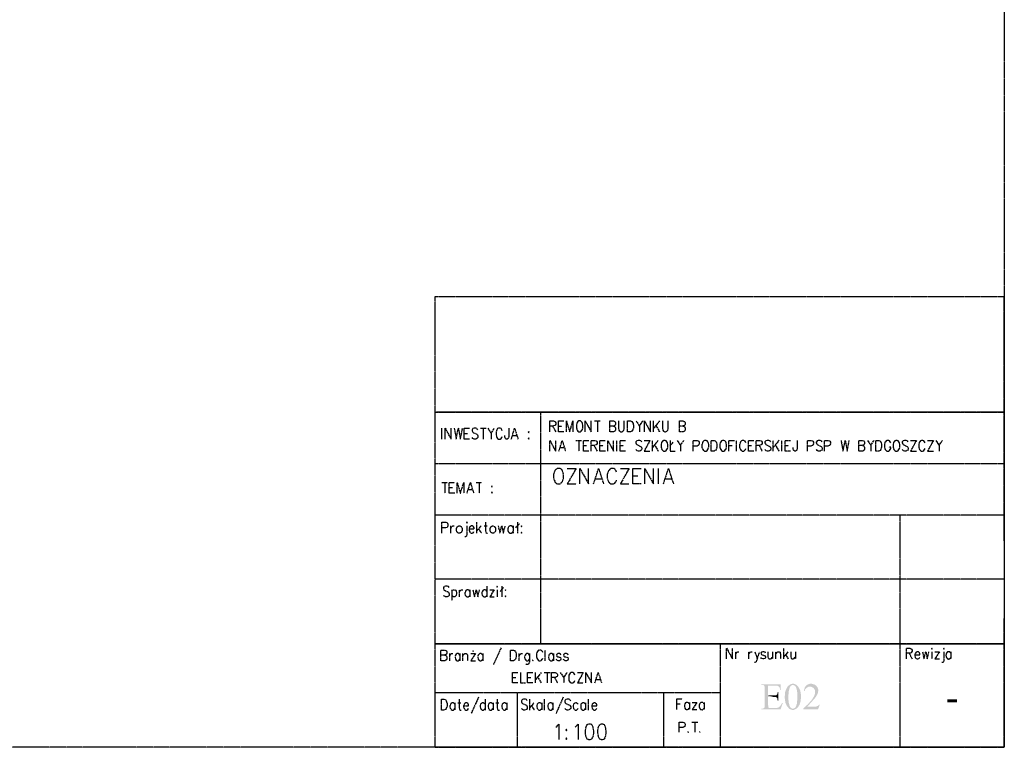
# Model space of a CAD drawing. Header units: millimetres. Extents: x -523 to 1404227, y -783705 to 1038705.
# Tile 209 of 256: x 411737 to 430887, y 224443 to 238593. Entities that reach past the tile are written whole.
import ezdxf

# ---------------------------------------------------------------- set-up
doc = ezdxf.new("R2010")
doc.units = ezdxf.units.MM
doc.linetypes.add('ACAD_ISO08W100', pattern=[36, 24, -3, 6, -3])
doc.layers.add('!!ELEKTRYKA', color=7, linetype='Continuous')

msp = doc.modelspace()

# ---------------------------------------------------------------- hatches: boundary and pattern name
at = {"layer": '!!ELEKTRYKA', "linetype": 'ACAD_ISO08W100'}
for points in [[(426535.56, 225666.14), (426159, 225666.14), (426159, 225653.44), (426175.94, 225653.44), (426179.97, 225653.44), (426196.9, 225653.44), (426209.8, 225649.21), (426429.93, 225640.74), (426442.83, 225640.74), (426459.76, 225640.74), (426472.66, 225640.74), (426480.73, 225636.51), (426489.6, 225632.28), (426497.66, 225623.81), (426510.56, 225615.35), (426514.59, 225606.88), (426518.62, 225594.18), (426523.46, 225581.48), (426527.49, 225560.31), (426540.4, 225560.31)], [(426209.27, 225649.22), (426218.13, 225640.75), (426218.13, 225640.75), (426222.16, 225632.28), (426226.19, 225619.58), (426226.19, 225602.64), (426226.19, 225581.48), (426226.19, 225263.97), (426226.19, 225259.74), (426226.19, 225242.8), (426226.19, 225225.88), (426222.16, 225217.4), (426218.13, 225208.94), (426205.24, 225200.47), (426336.62, 225204.7), (426319.69, 225208.94), (426310.83, 225208.94), (426306.8, 225208.94), (426298.74, 225221.64), (426298.74, 225225.88), (426298.74, 225238.57), (426293.9, 225259.74), (426293.9, 225420.61), (426404.33, 225420.61), (426293.9, 225450.25), (426293.9, 225640.75), (426429.32, 225640.75)], [(426709.03, 225653.45), (426700.19, 225649.22), (426692.15, 225640.75), (426679.3, 225628.05), (426670.46, 225619.58), (426662.42, 225606.88), (426658.4, 225594.19), (426649.56, 225581.48), (426641.53, 225564.55), (426641.53, 225564.55), (426636.71, 225551.85), (426632.69, 225539.14), (426628.67, 225526.45), (426624.66, 225513.74), (426624.66, 225496.81), (426619.83, 225484.11), (426619.83, 225467.18), (426619.83, 225454.48), (426615.82, 225437.55), (426615.82, 225420.61), (426615.82, 225420.61), (426615.82, 225403.68), (426619.83, 225386.75), (426619.83, 225374.04), (426619.83, 225357.11), (426624.66, 225344.41), (426628.67, 225331.71), (426628.67, 225314.78), (426632.69, 225302.07), (426641.53, 225289.38), (426645.55, 225276.67), (426649.56, 225263.98), (426658.4, 225251.27), (426662.42, 225242.8), (426670.46, 225230.11), (426683.31, 225217.4), (426692.15, 225204.71), (426700.19, 225196.24), (426713.04, 225187.77), (426725.9, 225183.54), (426734.74, 225175.08), (426746.79, 225175.08), (426759.65, 225170.84), (426772.5, 225170.84), (426780.54, 225170.84), (426793.4, 225170.84), (426806.25, 225175.08), (426819.11, 225183.54), (426831.96, 225187.77), (426772.5, 225192.01), (426768.49, 225192.01), (426759.65, 225196.24), (426746.79, 225200.47), (426738.76, 225208.94), (426725.9, 225217.4), (426721.88, 225230.11), (426713.04, 225247.04), (426709.03, 225251.27), (426705.01, 225263.98), (426705.01, 225276.67), (426700.19, 225289.38), (426696.17, 225302.07), (426696.17, 225314.78), (426692.15, 225331.71), (426692.15, 225344.41), (426688.13, 225361.34), (426688.13, 225378.28), (426688.13, 225395.21), (426688.13, 225412.15), (426688.13, 225420.61), (426688.13, 225437.55), (426688.13, 225450.24), (426688.13, 225462.95), (426692.15, 225479.88), (426692.15, 225492.58), (426692.15, 225509.51), (426696.17, 225522.21), (426696.17, 225539.14), (426696.17, 225539.14), (426700.19, 225556.08), (426705.01, 225573.01), (426709.03, 225585.72), (426713.04, 225602.65), (426717.06, 225611.12), (426725.9, 225623.82), (426734.74, 225632.28), (426738.76, 225640.75), (426751.61, 225649.22), (426763.67, 225653.45), (426776.52, 225653.45)], [(426776.42, 225678.85), (426776.42, 225678.85), (426764.38, 225678.85), (426746.71, 225674.62), (426734.67, 225670.39), (426721.82, 225661.92), (426708.97, 225653.45), (426776.42, 225653.45), (426785.25, 225653.45), (426798.1, 225649.22), (426810.95, 225640.75), (426818.98, 225636.52), (426827.81, 225628.05), (426831.83, 225615.35), (426839.85, 225598.42), (426844.67, 225585.72), (426848.69, 225577.25), (426848.69, 225564.55), (426852.7, 225551.85), (426857.52, 225539.14), (426857.52, 225522.21), (426861.53, 225509.51), (426861.53, 225492.58), (426861.53, 225475.65), (426861.53, 225462.94), (426861.53, 225446.01), (426861.53, 225441.78), (426861.53, 225424.84), (426861.53, 225407.91), (426861.53, 225390.98), (426861.53, 225374.04), (426861.53, 225357.11), (426857.52, 225344.41), (426857.52, 225331.71), (426857.52, 225314.77), (426852.7, 225302.07), (426852.7, 225289.38), (426848.69, 225280.91), (426844.67, 225268.2), (426844.67, 225259.74), (426835.84, 225242.81), (426831.83, 225230.1), (426822.99, 225217.41), (426814.96, 225208.94), (426810.95, 225208.94), (426798.1, 225200.47), (426785.25, 225196.23), (426772.41, 225192), (426831.83, 225187.77), (426844.67, 225196.23), (426852.7, 225200.47), (426861.53, 225208.94), (426869.56, 225217.41), (426878.4, 225230.1), (426886.43, 225242.81), (426895.26, 225255.51), (426904.09, 225268.2), (426908.11, 225285.14), (426908.11, 225285.14), (426912.12, 225297.84), (426916.14, 225310.54), (426920.95, 225323.24), (426924.97, 225335.94), (426928.98, 225348.64), (426928.98, 225365.58), (426928.98, 225378.28), (426933, 225395.21), (426933, 225412.14), (426933, 225429.08), (426933, 225433.31), (426933, 225450.24), (426933, 225462.94), (426928.98, 225479.88), (426928.98, 225496.81), (426924.97, 225509.51), (426920.95, 225526.45), (426920.95, 225539.14), (426916.14, 225551.85), (426908.11, 225564.55), (426904.09, 225577.25), (426899.27, 225589.95), (426891.24, 225598.42), (426886.43, 225611.11), (426878.4, 225619.58), (426874.38, 225628.05), (426861.53, 225640.75), (426848.69, 225649.22), (426839.85, 225657.68), (426827.81, 225666.15), (426814.96, 225670.39), (426802.12, 225674.62), (426789.27, 225678.85)], [(427127.86, 225678.85), (427123.85, 225678.85), (427111.03, 225678.85), (427094.21, 225674.61), (427081.39, 225670.38), (427068.57, 225666.15), (427056.55, 225657.68), (427047.74, 225653.45), (427034.92, 225640.75), (427026.9, 225632.28), (427018.09, 225623.82), (427009.28, 225611.12), (427005.27, 225598.42), (427001.26, 225585.72), (426997.26, 225573.02), (426992.45, 225556.08), (426988.44, 225539.15), (427001.26, 225539.15), (427005.27, 225543.38), (427009.28, 225560.31), (427018.09, 225573.02), (427026.9, 225581.48), (427034.92, 225594.18), (427043.73, 225602.65), (427056.55, 225606.88), (427068.57, 225615.35), (427081.39, 225619.59), (427094.21, 225623.82), (427111.03, 225623.82), (427238.43, 225628.05), (427229.62, 225640.75), (427221.6, 225644.98), (427208.78, 225653.45), (427195.96, 225661.91), (427183.15, 225666.15), (427170.33, 225670.38), (427157.51, 225674.61), (427144.69, 225678.85)], [(427238.28, 225628.05), (427111.71, 225623.82), (427115.71, 225623.82), (427128.53, 225619.58), (427141.35, 225615.35), (427153.36, 225611.11), (427166.18, 225602.64), (427179, 225594.18), (427183, 225585.71), (427191.82, 225573.01), (427200.63, 225560.32), (427204.63, 225547.61), (427204.63, 225530.68), (427204.63, 225517.98), (427204.63, 225513.74), (427204.63, 225501.04), (427204.63, 225488.35), (427200.63, 225475.64), (427195.82, 225462.94), (427191.82, 225450.24), (427187.81, 225437.54), (427179, 225424.84), (427170.99, 225412.14), (427162.18, 225395.2), (427153.36, 225382.51), (427149.36, 225374.04), (427141.35, 225365.57), (427136.54, 225357.1), (427128.53, 225348.64), (427119.72, 225340.17), (427111.71, 225327.47), (427102.9, 225319.01), (427094.08, 225310.54), (427086.07, 225297.84), (427073.26, 225289.37), (427064.44, 225276.67), (427052.43, 225263.97), (427039.61, 225255.5), (427026.79, 225242.81), (427013.98, 225230.1), (427052.43, 225234.34), (427052.43, 225234.34), (427056.43, 225238.57), (427060.44, 225242.81), (427069.25, 225251.27), (427077.26, 225259.74), (427086.07, 225268.2), (427098.89, 225280.91), (427106.9, 225293.6), (427119.72, 225306.31), (427132.54, 225319.01), (427149.36, 225335.94), (427162.18, 225352.88), (427166.18, 225357.1), (427179, 225369.81), (427187.81, 225382.51), (427200.63, 225395.2), (427208.64, 225407.91), (427217.45, 225416.38), (427225.46, 225429.07), (427234.27, 225441.78), (427238.28, 225454.48), (427247.09, 225462.94), (427251.1, 225475.64), (427251.1, 225479.88), (427259.91, 225492.58), (427263.91, 225509.51), (427263.91, 225522.21), (427267.92, 225534.91), (427267.92, 225551.85), (427267.92, 225551.85), (427267.92, 225564.54), (427263.91, 225581.48), (427259.91, 225594.18), (427255.1, 225606.88), (427247.09, 225615.35)], [(426493.21, 225517.98), (426480.32, 225517.98), (426480.32, 225509.51), (426476.3, 225492.58), (426472.27, 225479.88), (426467.43, 225471.41), (426459.38, 225462.94), (426459.38, 225458.71), (426450.52, 225454.48), (426438.44, 225450.24), (426421.52, 225450.24), (426404.61, 225450.24), (426294.25, 225450.24), (426404.61, 225420.61), (426408.63, 225420.61), (426425.55, 225420.61), (426438.44, 225420.61), (426450.52, 225416.38), (426450.52, 225416.38), (426463.41, 225407.91), (426472.27, 225395.21), (426472.27, 225395.21), (426472.27, 225382.51), (426476.3, 225369.81), (426480.32, 225348.64), (426493.21, 225348.64)], [(426578.29, 225302.07), (426561.36, 225302.07), (426557.33, 225293.6), (426548.46, 225276.67), (426540.4, 225263.97), (426531.53, 225251.27), (426523.46, 225242.8), (426514.59, 225234.33), (426506.53, 225225.87), (426493.63, 225217.4), (426480.73, 225213.17), (426476.7, 225213.17), (426467.83, 225208.93), (426455.73, 225208.93), (426438.8, 225204.7), (426421.87, 225204.7), (426337.2, 225204.7), (426205.77, 225200.47), (426201.74, 225200.47), (426188.84, 225196.23), (426175.94, 225192), (426159, 225192), (426159, 225179.3), (426535.56, 225179.3)], [(427298.15, 225272.43), (427285.33, 225272.43), (427280.52, 225268.2), (427272.51, 225255.5), (427263.7, 225247.03), (427259.69, 225247.03), (427246.87, 225242.8), (427234.05, 225238.57), (427226.03, 225234.33), (427213.21, 225234.33), (427200.39, 225234.33), (427179.56, 225234.33), (427052.15, 225234.33), (427014.49, 225230.1), (427001.67, 225217.4), (426988.84, 225204.7), (426976.02, 225192), (426976.02, 225179.3), (427263.7, 225179.3)]]:
    msp.add_hatch(color=7, dxfattribs=at).paths.add_polyline_path(points)

# ---------------------------------------------------------------- linework, layer by layer
at = {"layer": '!!ELEKTRYKA', "color": 7, "linetype": 'ACAD_ISO08W100', "lineweight": -3}
for points in [[(392587.33, 252743.28), (430887.24, 252743.28), (430887.24, 224442.69), (392587.33, 224442.69)], [(422610.92, 230788.61), (422594.35, 230780.14), (422576.95, 230758.98), (422572.81, 230737.81), (422564.53, 230708.17), (422564.53, 230657.38), (422572.81, 230627.74), (422576.95, 230610.81), (422594.35, 230589.64), (422610.92, 230576.94), (422644.88, 230576.94), (422657.31, 230589.64), (422674.7, 230610.81), (422682.99, 230627.74), (422691.27, 230657.38), (422691.27, 230708.17), (422682.99, 230737.81), (422674.7, 230758.98), (422657.31, 230780.14), (422644.88, 230788.61)], [(423559.58, 230576.93), (423559.58, 230788.61), (423618.78, 230788.61), (423640.16, 230780.14), (423656.61, 230758.97), (423665.65, 230737.8), (423673.88, 230708.16), (423673.88, 230657.36), (423665.65, 230627.73), (423656.61, 230610.8), (423640.16, 230589.63), (423618.78, 230576.93)], [(421637.16, 230581.18), (421628.82, 230568.48), (421637.16, 230560.01), (421645.5, 230568.48)], [(421637.16, 230458.41), (421628.82, 230449.94), (421637.16, 230437.24), (421645.5, 230449.94)], [(424261.72, 230411.85), (424244.54, 230403.38), (424228.17, 230382.22), (424219.17, 230361.06), (424210.99, 230331.42), (424210.99, 230280.62), (424219.17, 230250.98), (424228.17, 230234.05), (424244.54, 230212.88), (424261.72, 230200.18), (424291.18, 230200.18), (424308.36, 230212.88), (424325.55, 230234.05), (424333.73, 230250.98), (424341.91, 230280.62), (424341.91, 230331.42), (424333.73, 230361.06), (424325.55, 230382.22), (424308.36, 230403.38), (424291.18, 230411.85)], [(425057.74, 230411.83), (425041.47, 230403.36), (425024.39, 230382.2), (425015.44, 230361.03), (425007.31, 230331.39), (425007.31, 230280.6), (425015.44, 230250.96), (425024.39, 230234.03), (425041.47, 230212.86), (425057.74, 230200.16), (425087.83, 230200.16), (425104.92, 230212.86), (425122, 230234.03), (425130.13, 230250.96), (425138.26, 230280.6), (425138.26, 230331.39), (425130.13, 230361.03), (425122, 230382.2), (425104.92, 230403.36), (425087.83, 230411.83)], [(425184.65, 230200.18), (425184.65, 230411.85), (425243.95, 230411.85), (425265.07, 230403.39), (425282.13, 230382.22), (425290.25, 230361.05), (425299.19, 230331.42), (425299.19, 230280.62), (425290.25, 230250.98), (425282.13, 230234.05), (425265.07, 230212.88), (425243.95, 230200.18)], [(425405.51, 230411.83), (425388.48, 230403.37), (425371.44, 230382.2), (425362.52, 230361.03), (425354.4, 230331.39), (425354.4, 230280.59), (425362.52, 230250.97), (425371.44, 230234.03), (425388.48, 230212.86), (425405.51, 230200.16), (425434.72, 230200.16), (425451.76, 230212.86), (425468.79, 230234.03), (425476.9, 230250.97), (425485.83, 230280.59), (425485.83, 230331.39), (425476.9, 230361.03), (425468.79, 230382.2), (425451.76, 230403.37), (425434.72, 230411.83)], [(428389.94, 230200.16), (428389.94, 230411.82), (428444.63, 230411.82), (428469.99, 230403.36), (428482.68, 230382.19), (428491.4, 230361.02), (428500.11, 230331.39), (428500.11, 230280.59), (428491.4, 230250.96), (428482.68, 230234.02), (428469.99, 230212.85), (428444.63, 230200.16)], [(428774.52, 230411.85), (428757.92, 230403.38), (428740.52, 230382.21), (428732.62, 230361.05), (428723.92, 230331.41), (428723.92, 230280.62), (428732.62, 230250.98), (428740.52, 230234.04), (428757.92, 230212.88), (428774.52, 230200.17), (428804.56, 230200.17), (428821.17, 230212.88), (428838.56, 230234.04), (428846.46, 230250.98), (428855.16, 230280.62), (428855.16, 230331.41), (428846.46, 230361.05), (428838.56, 230382.21), (428821.17, 230403.38), (428804.56, 230411.85)], [(422196.6, 229865.71), (422170.83, 229848.78), (422145.9, 229823.38), (422132.6, 229793.75), (422120.13, 229751.41), (422120.13, 229679.45), (422132.6, 229637.11), (422145.9, 229607.48), (422170.83, 229577.84), (422196.6, 229565.14), (422243.14, 229565.14), (422268.07, 229577.84), (422293.84, 229607.48), (422302.15, 229637.11), (422314.61, 229679.45), (422314.61, 229751.41), (422302.15, 229793.75), (422293.84, 229823.38), (422268.07, 229848.78), (422243.14, 229865.71)], [(420921.62, 229522.82), (420913.24, 229514.36), (420921.62, 229505.89), (420930.01, 229514.36)], [(420921.62, 229404.29), (420913.24, 229395.82), (420921.62, 229383.12), (420930.01, 229395.82)], [(420426.75, 228811.59), (420435.16, 228798.89), (420443.58, 228811.59), (420435.16, 228820.06)], [(421497.78, 228748.09), (421489.43, 228739.62), (421497.78, 228731.15), (421506.13, 228739.62)], [(421497.78, 228629.55), (421489.43, 228616.85), (421497.78, 228608.39), (421506.13, 228616.85)], [(421019.5, 227571.19), (421023.69, 227558.49), (421032.07, 227571.19), (421023.69, 227579.66)], [(421184.47, 227507.69), (421180.29, 227499.22), (421184.47, 227490.76), (421192.84, 227499.22)], [(421184.47, 227389.16), (421180.29, 227380.69), (421184.47, 227367.99), (421192.84, 227380.69)], [(429469.18, 226360.44), (429477.82, 226351.97), (429486.47, 226360.44), (429477.82, 226373.13)], [(429706.56, 226360.43), (429710.48, 226351.96), (429719.11, 226360.43), (429710.48, 226373.13)], [(420557.92, 226305.4), (420562.13, 226309.63), (420557.92, 226318.1), (420553.72, 226309.63)], [(421281.72, 226123.36), (421281.72, 226335.03), (421341.1, 226335.03), (421362, 226326.57), (421378.73, 226305.4), (421387.93, 226284.23), (421396.29, 226254.6), (421396.29, 226203.8), (421387.93, 226174.16), (421378.73, 226157.23), (421362, 226136.06), (421341.1, 226123.36)], [(419939.57, 225166.61), (419939.57, 225378.28), (419994.47, 225378.28), (420019.8, 225369.81), (420032.47, 225348.64), (420040.91, 225327.48), (420049.36, 225297.85), (420049.36, 225247.04), (420040.91, 225217.41), (420032.47, 225200.47), (420019.8, 225179.31), (419994.47, 225166.61)], [(422805.57, 224895.67), (422767.51, 224878.73), (422746, 224836.4), (422733.59, 224764.43), (422733.59, 224722.09), (422746, 224650.12), (422767.51, 224607.79), (422805.57, 224595.09), (422831.22, 224595.09), (422865.14, 224607.79), (422889.96, 224650.12), (422903.2, 224722.09), (422903.2, 224764.43), (422889.96, 224836.4), (422865.14, 224878.73), (422831.22, 224895.67)], [(423046.96, 224895.66), (423013.1, 224878.73), (422987.5, 224836.39), (422975.11, 224764.43), (422975.11, 224722.09), (422987.5, 224650.13), (423013.1, 224607.79), (423046.96, 224595.09), (423072.56, 224595.09), (423110.55, 224607.79), (423132.02, 224650.13), (423144.41, 224722.09), (423144.41, 224764.43), (423132.02, 224836.39), (423110.55, 224878.73), (423072.56, 224895.66)], [(422369.27, 224794.06), (422356.82, 224781.37), (422369.27, 224764.42), (422378.39, 224781.37)], [(422369.27, 224624.73), (422356.82, 224607.79), (422369.27, 224595.09), (422378.39, 224607.79)]]:
    msp.add_lwpolyline(points, close=True, dxfattribs=at)
for points in [[(419816.74, 224442.69), (419816.74, 233210.14), (430886.8, 233210.14)], [(430887.23, 228460.22), (430887.23, 233210.13), (430887.23, 226957.36)], [(419816.74, 230957.96), (430886.8, 230957.96), (419846.33, 230957.96)], [(421874.48, 229958.86), (421874.48, 230957.95)], [(422047.68, 230576.96), (422047.68, 230788.63), (422120.02, 230788.63), (422144.97, 230780.17), (422153.29, 230771.7), (422161.6, 230750.53), (422161.6, 230729.37), (422153.29, 230708.19), (422144.97, 230699.73), (422120.02, 230691.26), (422047.68, 230691.26)], [(422322.91, 230576.94), (422217.43, 230576.94), (422217.43, 230788.61), (422322.91, 230788.61)], [(422369.93, 230576.93), (422369.93, 230788.61), (422433.81, 230576.93), (422496.86, 230788.61), (422496.86, 230576.93)], [(422737.73, 230576.95), (422737.73, 230788.63), (422851.9, 230576.95), (422851.9, 230788.63)], [(422915.76, 230788.62), (423029.78, 230788.62)], [(422975.25, 230788.62), (422975.25, 230576.95)], [(423288.35, 230691.23), (423309.78, 230678.53), (423318.02, 230670.06), (423327.09, 230648.9), (423327.09, 230619.27), (423318.02, 230598.1), (423309.78, 230589.63), (423288.35, 230576.93), (423216.63, 230576.93), (423216.63, 230788.6), (423288.35, 230788.6), (423309.78, 230780.14), (423318.02, 230771.67), (423327.09, 230750.5), (423327.09, 230729.34), (423318.02, 230708.17), (423309.78, 230699.7), (423288.35, 230691.23), (423216.63, 230691.23)], [(423385.69, 230788.62), (423385.69, 230640.45), (423389.8, 230610.81), (423407.1, 230589.65), (423432.62, 230576.95), (423449.09, 230576.95), (423470.49, 230589.65), (423486.96, 230610.81), (423496.02, 230640.45), (423496.02, 230788.62)], [(423728.64, 230788.61), (423791.88, 230691.25), (423860.04, 230788.61)], [(423889.43, 230576.95), (423889.43, 230788.62), (424003.44, 230576.95), (424003.44, 230788.62)], [(424067.46, 230576.94), (424067.46, 230788.61)], [(424182.14, 230788.61), (424067.46, 230648.9)], [(424236.52, 230788.62), (424236.52, 230640.45), (424244.7, 230610.82), (424261.88, 230589.65), (424283.15, 230576.95), (424300.33, 230576.95), (424325.7, 230589.65), (424342.06, 230610.82), (424351.06, 230640.45), (424351.06, 230788.62)], [(424638.87, 230691.23), (424664.17, 230678.54), (424673.15, 230670.07), (424677.23, 230648.9), (424677.23, 230619.27), (424673.15, 230598.1), (424664.17, 230589.63), (424638.87, 230576.93), (424567.06, 230576.93), (424567.06, 230788.6), (424638.87, 230788.6), (424664.17, 230780.14), (424673.15, 230771.67), (424677.23, 230750.51), (424677.23, 230729.34), (424673.15, 230708.17), (424664.17, 230699.71), (424638.87, 230691.23), (424567.06, 230691.23)], [(419948.54, 230437.22), (419948.54, 230648.89)], [(420012.03, 230437.22), (420012.03, 230648.9), (420125.97, 230437.22), (420125.97, 230648.9)], [(420189.37, 230648.92), (420227.3, 230437.24), (420269.45, 230648.92), (420308.23, 230437.24), (420350.38, 230648.92)], [(420485.89, 230437.25), (420379.83, 230437.25), (420379.83, 230648.92), (420485.89, 230648.92)], [(420646.62, 230619.29), (420629.8, 230640.45), (420608.78, 230648.92), (420574.3, 230648.92), (420549.08, 230640.45), (420536.47, 230619.29), (420536.47, 230598.12), (420544.88, 230581.18), (420549.08, 230568.49), (420565.9, 230560.02), (420617.19, 230538.85), (420629.8, 230530.38), (420638.21, 230517.68), (420646.62, 230500.75), (420646.62, 230466.88), (420629.8, 230449.95), (420608.78, 230437.25), (420574.3, 230437.25), (420549.08, 230449.95), (420536.47, 230466.88)], [(420697.25, 230648.92), (420807.27, 230648.92)], [(420752.68, 230648.92), (420752.68, 230437.25)], [(420841.47, 230648.91), (420905.23, 230547.31), (420968.15, 230648.91)], [(421120.41, 230598.11), (421112.03, 230619.28), (421099.46, 230640.45), (421082.7, 230648.92), (421049.18, 230648.92), (421031.58, 230640.45), (421019.01, 230619.28), (421010.63, 230598.11), (421002.25, 230568.48), (421002.25, 230517.68), (421010.63, 230488.04), (421019.01, 230466.88), (421031.58, 230449.94), (421049.18, 230437.24), (421082.7, 230437.24), (421099.46, 230449.94), (421112.03, 230466.88), (421120.41, 230488.04)], [(421252.35, 230648.9), (421252.35, 230488.02), (421243.98, 230458.39), (421235.61, 230449.92), (421218.87, 230437.22), (421201.3, 230437.22), (421188.74, 230449.92), (421180.37, 230458.39), (421172, 230488.02), (421172, 230509.19)], [(421298.97, 230437.22), (421362.52, 230648.89), (421430.25, 230437.22)], [(422102.88, 230691.25), (422161.9, 230576.95)], [(422217.43, 230691.24), (422280.55, 230691.24)], [(423792.13, 230691.24), (423792.13, 230576.94)], [(424110.05, 230699.71), (424182.14, 230576.94)], [(420379.83, 230547.32), (420447.17, 230547.32)], [(420904.96, 230547.31), (420904.96, 230437.24)], [(421323.82, 230509.22), (421404.07, 230509.22)], [(422047.68, 230200.18), (422047.68, 230411.86), (422161.6, 230200.18), (422161.6, 230411.86)], [(422225.71, 230200.17), (422288.83, 230411.84), (422352.77, 230200.17)], [(422555.96, 230411.84), (422666.39, 230411.84)], [(422610.76, 230411.84), (422610.76, 230200.16)], [(422805.7, 230200.17), (422699.78, 230200.17), (422699.78, 230411.84), (422805.7, 230411.84)], [(422852.28, 230200.17), (422852.28, 230411.85), (422924.19, 230411.85), (422949.82, 230403.37), (422958.09, 230394.91), (422966.35, 230373.74), (422966.35, 230352.58), (422958.09, 230331.41), (422949.82, 230322.94), (422924.19, 230314.47), (422852.28, 230314.47)], [(423127.7, 230200.15), (423022.03, 230200.15), (423022.03, 230411.82), (423127.7, 230411.82)], [(423173.84, 230200.18), (423173.84, 230411.85), (423288.47, 230200.18), (423288.47, 230411.85)], [(423351.88, 230200.17), (423351.88, 230411.84)], [(423521.55, 230200.17), (423415.36, 230200.17), (423415.36, 230411.84), (423521.55, 230411.84)], [(423834.52, 230382.2), (423818.1, 230403.36), (423792.64, 230411.83), (423763.07, 230411.83), (423737.61, 230403.36), (423720.36, 230382.2), (423720.36, 230361.03), (423728.58, 230344.09), (423737.61, 230331.4), (423754.04, 230322.93), (423800.85, 230301.76), (423818.1, 230293.3), (423826.31, 230280.59), (423834.52, 230263.66), (423834.52, 230234.02), (423818.1, 230212.86), (423792.64, 230200.16), (423763.07, 230200.16), (423737.61, 230212.86), (423720.36, 230234.02)], [(423881.14, 230411.84), (423995.17, 230411.84), (423881.14, 230200.16), (423995.17, 230200.16)], [(424041.93, 230200.16), (424041.93, 230411.84)], [(424156.63, 230411.84), (424041.93, 230272.13)], [(424389.02, 230411.84), (424389.02, 230200.17), (424486.27, 230200.17)], [(424524.27, 230411.85), (424592.03, 230314.48), (424655.71, 230411.85)], [(424837.56, 230200.18), (424837.56, 230411.85), (424914.11, 230411.85), (424935.29, 230403.38), (424943.43, 230394.91), (424951.58, 230373.75), (424951.58, 230344.12), (424943.43, 230322.95), (424935.29, 230314.48), (424914.11, 230301.78), (424837.56, 230301.78)], [(425532.44, 230200.15), (425532.44, 230411.82), (425638.57, 230411.82)], [(425676.65, 230200.15), (425676.65, 230411.82)], [(425862.4, 230361.04), (425853.51, 230382.21), (425836.52, 230403.38), (425819.53, 230411.85), (425790.41, 230411.85), (425773.43, 230403.38), (425756.44, 230382.21), (425747.54, 230361.04), (425739.45, 230331.41), (425739.45, 230280.61), (425747.54, 230250.97), (425756.44, 230234.04), (425773.43, 230212.87), (425790.41, 230200.17), (425819.53, 230200.17), (425836.52, 230212.87), (425853.51, 230234.04), (425862.4, 230250.97)], [(426015.03, 230200.15), (425909.2, 230200.15), (425909.2, 230411.83), (426015.03, 230411.83)], [(426061.02, 230200.18), (426061.02, 230411.85), (426132.83, 230411.85), (426158.65, 230403.39), (426166.72, 230394.91), (426175.6, 230373.75), (426175.6, 230352.58), (426166.72, 230331.42), (426158.65, 230322.95), (426132.83, 230314.48), (426061.02, 230314.48)], [(426345.2, 230382.2), (426328.28, 230403.37), (426302.49, 230411.83), (426273.48, 230411.83), (426247.69, 230403.37), (426230.77, 230382.2), (426230.77, 230361.03), (426239.63, 230344.09), (426247.69, 230331.39), (426264.62, 230322.93), (426311.36, 230301.76), (426328.28, 230293.29), (426336.34, 230280.59), (426345.2, 230263.66), (426345.2, 230234.03), (426328.28, 230212.86), (426302.49, 230200.16), (426273.48, 230200.16), (426247.69, 230212.86), (426230.77, 230234.03)], [(426391.55, 230200.17), (426391.55, 230411.84)], [(426505.85, 230411.84), (426391.55, 230272.13)], [(426560.58, 230200.17), (426560.58, 230411.84)], [(426730.16, 230200.18), (426624.1, 230200.18), (426624.1, 230411.85), (426730.16, 230411.85)], [(426860.99, 230411.85), (426860.99, 230250.98), (426852.97, 230221.35), (426844.14, 230212.88), (426827.28, 230200.18), (426810.43, 230200.18), (426793.58, 230212.88), (426784.75, 230221.35), (426780.74, 230250.98), (426780.74, 230272.15)], [(427060.21, 230200.18), (427060.21, 230411.85), (427132.28, 230411.85), (427157.91, 230403.38), (427165.91, 230394.91), (427174.72, 230373.75), (427174.72, 230344.11), (427165.91, 230322.95), (427157.91, 230314.48), (427132.28, 230301.78), (427060.21, 230301.78)], [(427344.33, 230382.19), (427327.53, 230403.36), (427301.94, 230411.82), (427268.35, 230411.82), (427246.76, 230403.36), (427229.96, 230382.19), (427229.96, 230361.02), (427238.76, 230344.09), (427246.76, 230331.39), (427263.55, 230322.92), (427310.74, 230301.75), (427327.53, 230293.29), (427335.53, 230280.59), (427344.33, 230263.65), (427344.33, 230234.02), (427327.53, 230212.85), (427301.94, 230200.15), (427268.35, 230200.15), (427246.76, 230212.85), (427229.96, 230234.02)], [(427390.74, 230200.16), (427390.74, 230411.83), (427462.63, 230411.83), (427488.19, 230403.36), (427496.18, 230394.89), (427504.97, 230373.73), (427504.97, 230344.09), (427496.18, 230322.92), (427488.19, 230314.46), (427462.63, 230301.77), (427390.74, 230301.77)], [(427712.31, 230411.84), (427750.55, 230200.17), (427792.78, 230411.84), (427831.03, 230200.17), (427873.26, 230411.84)], [(428131.72, 230314.47), (428157.15, 230301.77), (428161.12, 230293.3), (428169.86, 230272.14), (428169.86, 230242.51), (428161.12, 230221.34), (428157.15, 230212.87), (428131.72, 230200.17), (428059.4, 230200.17), (428059.4, 230411.84), (428131.72, 230411.84), (428157.15, 230403.37), (428161.12, 230394.91), (428169.86, 230373.74), (428169.86, 230352.58), (428161.12, 230331.41), (428157.15, 230322.94), (428131.72, 230314.47), (428059.4, 230314.47)], [(428229.16, 230411.82), (428292.65, 230314.45), (428356.14, 230411.82)], [(428677.74, 230361.04), (428669.03, 230382.21), (428652.41, 230403.38), (428639.74, 230411.84), (428605.7, 230411.84), (428588.29, 230403.38), (428571.67, 230382.21), (428562.96, 230361.04), (428559, 230331.4), (428559, 230280.61), (428562.96, 230250.97), (428571.67, 230234.04), (428588.29, 230212.87), (428605.7, 230200.17), (428639.74, 230200.17), (428652.41, 230212.87), (428669.03, 230234.04), (428677.74, 230250.97), (428677.74, 230280.61), (428639.74, 230280.61)], [(429016.43, 230382.2), (428999.06, 230403.37), (428973.8, 230411.84), (428944.59, 230411.84), (428918.54, 230403.37), (428901.96, 230382.2), (428901.96, 230361.04), (428910.64, 230344.1), (428918.54, 230331.41), (428935.9, 230322.93), (428982.48, 230301.77), (428999.06, 230293.3), (429007.75, 230280.6), (429016.43, 230263.67), (429016.43, 230234.04), (428999.06, 230212.86), (428973.8, 230200.17), (428944.59, 230200.17), (428918.54, 230212.86), (428901.96, 230234.04)], [(429062.74, 230411.84), (429177.07, 230411.84), (429062.74, 230200.17), (429177.07, 230200.17)], [(429346.37, 230361.05), (429337.71, 230382.22), (429321.17, 230403.38), (429303.85, 230411.84), (429274.71, 230411.84), (429257.38, 230403.38), (429240.84, 230382.22), (429232.18, 230361.05), (429223.52, 230331.41), (429223.52, 230280.61), (429232.18, 230250.97), (429240.84, 230234.04), (429257.38, 230212.87), (429274.71, 230200.17), (429303.85, 230200.17), (429321.17, 230212.87), (429337.71, 230234.04), (429346.37, 230250.97)], [(429393.27, 230411.83), (429507.31, 230411.83), (429393.27, 230200.15), (429507.31, 230200.15)], [(429554.05, 230411.83), (429617.68, 230314.46), (429685.23, 230411.83)], [(422251.24, 230272.13), (422331.78, 230272.13)], [(422699.78, 230314.48), (422763.5, 230314.48)], [(422907.48, 230314.46), (422966.97, 230200.17)], [(423022.03, 230314.45), (423085.6, 230314.45)], [(423415.36, 230314.47), (423478.74, 230314.47)], [(424084.53, 230322.94), (424156.63, 230200.16)], [(424389.02, 230301.77), (424443.77, 230373.74)], [(424592.59, 230314.46), (424592.59, 230200.15)], [(425532.44, 230314.46), (425595.63, 230314.46)], [(425909.2, 230314.45), (425973.03, 230314.45)], [(426120.36, 230314.48), (426175.21, 230200.18)], [(426434.21, 230322.94), (426505.85, 230200.17)], [(426624.1, 230314.48), (426691.59, 230314.48)], [(428292.64, 230314.45), (428292.64, 230200.15)], [(429617.54, 230314.46), (429617.54, 230200.16)], [(421874.05, 228959.77), (421874.05, 229992.74)], [(419816.74, 229958.87), (430886.8, 229958.87)], [(422386.49, 229865.73), (422559.85, 229865.73), (422386.49, 229565.15), (422559.85, 229565.15)], [(422632.15, 229565.15), (422632.15, 229865.73), (422801.89, 229565.15), (422801.89, 229865.73)], [(422899.2, 229565.13), (422996.71, 229865.71), (423094.22, 229565.13)], [(423347.82, 229793.76), (423334.62, 229823.4), (423309.88, 229848.8), (423288.44, 229865.73), (423237.31, 229865.73), (423216.69, 229848.8), (423191.13, 229823.4), (423177.93, 229793.76), (423165.56, 229751.43), (423165.56, 229679.45), (423177.93, 229637.12), (423191.13, 229607.48), (423216.69, 229577.85), (423237.31, 229565.15), (423288.44, 229565.15), (423309.88, 229577.85), (423334.62, 229607.48), (423347.82, 229637.12)], [(423419.5, 229865.73), (423589.07, 229865.73), (423419.5, 229565.15), (423589.07, 229565.15)], [(423822.09, 229565.15), (423665.16, 229565.15), (423665.16, 229865.73), (423822.09, 229865.73)], [(423893.57, 229565.16), (423893.57, 229865.74), (424062.53, 229565.16), (424062.53, 229865.74)], [(424160.62, 229565.15), (424160.62, 229865.71)], [(424257.91, 229565.15), (424355.25, 229865.72), (424452.59, 229565.15)], [(422937.16, 229662.51), (423055.29, 229662.51)], [(423665.16, 229721.79), (423762.93, 229721.79)], [(424295.87, 229662.52), (424418.53, 229662.52)], [(419948.54, 229594.77), (420058.32, 229594.77)], [(420003.43, 229594.77), (420003.43, 229383.09)], [(420197.52, 229383.11), (420092.08, 229383.11), (420092.08, 229594.79), (420197.52, 229594.79)], [(420092.08, 229493.19), (420155.34, 229493.19)], [(420244.58, 229383.11), (420244.58, 229594.78), (420307.77, 229383.11), (420376.02, 229594.78), (420376.02, 229383.11)], [(420439.17, 229383.11), (420502.28, 229594.79), (420566.22, 229383.11)], [(420464.7, 229455.08), (420545.46, 229455.08)], [(420616.97, 229594.78), (420727.18, 229594.78)], [(420672.49, 229594.78), (420672.49, 229383.11)], [(430886.8, 228959.77), (419816.74, 228959.77)], [(421874.48, 226457.8), (421874.48, 228959.77)], [(428859.86, 224442.68), (428859.86, 226457.8), (428859.86, 228959.75)], [(419948.54, 228608.38), (419948.54, 228820.06), (420024.54, 228820.06), (420049.88, 228811.59), (420058.32, 228798.89), (420066.76, 228781.95), (420066.76, 228748.09), (420058.32, 228731.15), (420049.88, 228718.45), (420024.54, 228709.98), (419948.54, 228709.98)], [(420121.75, 228608.39), (420121.75, 228748.1)], [(420121.75, 228688.83), (420130.18, 228718.46), (420147.05, 228739.63), (420163.92, 228748.1), (420189.22, 228748.1)], [(420435.02, 228748.09), (420435.02, 228578.75), (420426.61, 228549.12), (420409.77, 228536.42), (420392.94, 228536.42)], [(420477.12, 228688.84), (420574.7, 228688.84), (420574.7, 228710), (420566.29, 228731.17), (420557.88, 228739.64), (420540.21, 228748.11), (420519.18, 228748.11), (420502.36, 228739.64), (420485.54, 228718.47), (420477.12, 228688.84), (420477.12, 228667.67), (420485.54, 228638.04), (420502.36, 228616.87), (420519.18, 228608.4), (420540.21, 228608.4), (420557.88, 228616.87), (420574.7, 228638.04)], [(420625.48, 228608.39), (420625.48, 228820.06)], [(420710.35, 228748.1), (420625.48, 228650.73)], [(420659.1, 228688.83), (420718.75, 228608.39)], [(420769.71, 228748.09), (420829.3, 228748.09)], [(420795.24, 228820.05), (420795.24, 228650.71), (420803.63, 228616.85), (420820.41, 228608.38), (420837.2, 228608.38)], [(421044.35, 228748.11), (421077.85, 228608.4), (421112.2, 228748.11), (421145.71, 228608.4), (421180.05, 228748.11)], [(421332.79, 228748.08), (421332.79, 228608.38)], [(421387.3, 228710), (421454.98, 228790.44)], [(421421.56, 228820.08), (421421.56, 228608.4)], [(430886.8, 227710.91), (419816.74, 227710.91)], [(420091.5, 227550.04), (420074.62, 227571.21), (420049.29, 227579.67), (420019.74, 227579.67), (419994.41, 227571.21), (419977.53, 227550.04), (419977.53, 227528.87), (419985.97, 227507.71), (419994.41, 227499.24), (420011.3, 227490.77), (420057.73, 227469.61), (420074.62, 227461.14), (420083.06, 227448.44), (420091.5, 227427.27), (420091.5, 227397.63), (420074.62, 227380.71), (420049.29, 227368), (420019.74, 227368), (419994.41, 227380.71), (419977.53, 227397.63)], [(420139, 227507.69), (420139, 227300.25)], [(420139, 227478.05), (420155.86, 227499.23), (420172.73, 227507.69), (420198.03, 227507.69), (420210.68, 227499.23), (420227.54, 227478.05), (420235.97, 227448.42), (420235.97, 227427.25), (420227.54, 227397.62), (420210.68, 227380.69), (420198.03, 227367.99), (420172.73, 227367.99), (420155.86, 227380.69), (420139, 227397.62)], [(420290.81, 227368.01), (420290.81, 227507.71)], [(420290.81, 227448.44), (420299.23, 227478.07), (420316.08, 227499.24), (420332.93, 227507.71), (420358.2, 227507.71)], [(420494.71, 227478.06), (420477.88, 227499.23), (420460.2, 227507.7), (420439.16, 227507.7), (420422.33, 227499.23), (420405.49, 227478.06), (420397.08, 227448.43), (420397.08, 227427.26), (420405.49, 227397.62), (420422.33, 227380.69), (420439.16, 227367.99), (420460.2, 227367.99), (420477.88, 227380.69), (420494.71, 227397.62)], [(420494.37, 227507.69), (420494.37, 227367.99)], [(420549.58, 227507.69), (420583.21, 227367.99), (420617.68, 227507.69), (420647.1, 227367.99), (420680.73, 227507.69)], [(420824.32, 227478.07), (420807.53, 227499.24), (420790.74, 227507.71), (420768.9, 227507.71), (420752.11, 227499.24), (420735.32, 227478.07), (420726.92, 227448.44), (420726.92, 227427.27), (420735.32, 227397.64), (420752.11, 227380.7), (420768.9, 227368), (420790.74, 227368), (420807.53, 227380.7), (420824.32, 227397.64)], [(420824.22, 227579.67), (420824.22, 227368.01)], [(420879.42, 227507.7), (420968.33, 227507.7), (420879.42, 227367.99), (420968.33, 227367.99)], [(421023.64, 227507.69), (421023.64, 227367.99)], [(421083.13, 227469.6), (421146.81, 227550.03)], [(421112.45, 227579.66), (421112.45, 227367.99)], [(430887.23, 226957.36), (430887.23, 224442.69), (430887.23, 226957.36)], [(419846.33, 226457.81), (430886.8, 226457.81), (419816.74, 226457.81), (430886.8, 226457.81), (419816.74, 226457.81)], [(419846.42, 226457.81), (430887.05, 226457.81), (419846.42, 226457.81), (430887.05, 226457.81)], [(421100.25, 226377.36), (420951.88, 226055.62)], [(430886.95, 224442.69), (425366.82, 224442.69), (425366.82, 226457.81)], [(425485.51, 226161.47), (425485.51, 226373.13), (425599.79, 226161.47), (425599.79, 226373.13)], [(426599.26, 226161.46), (426599.26, 226373.13)], [(428982.69, 226161.45), (428982.69, 226373.13), (429054.49, 226373.13), (429075.79, 226360.43), (429084.47, 226351.96), (429093.15, 226330.8), (429093.15, 226309.63), (429084.47, 226292.7), (429075.79, 226279.99), (429054.49, 226271.53), (428982.69, 226271.53)], [(420003.08, 226237.66), (420028.41, 226224.97), (420036.86, 226216.5), (420045.31, 226195.33), (420045.31, 226165.7), (420036.86, 226144.53), (420028.41, 226136.06), (420003.08, 226123.36), (419931.29, 226123.36), (419931.29, 226335.04), (420003.08, 226335.04), (420028.41, 226326.57), (420036.86, 226318.1), (420045.31, 226296.93), (420045.31, 226275.77), (420036.86, 226254.59), (420028.41, 226246.13), (420003.08, 226237.66), (419931.29, 226237.66)], [(420100.36, 226123.37), (420100.36, 226267.3)], [(420100.36, 226203.8), (420108.79, 226237.67), (420125.66, 226254.61), (420138.31, 226267.3), (420163.62, 226267.3)], [(420300.18, 226237.66), (420286.69, 226254.6), (420269.84, 226267.3), (420244.55, 226267.3), (420227.69, 226254.6), (420215.05, 226237.66), (420206.62, 226203.8), (420206.62, 226186.86), (420215.05, 226157.22), (420227.69, 226136.06), (420244.55, 226123.36), (420269.84, 226123.36), (420286.69, 226136.06), (420300.18, 226157.22)], [(420299.78, 226267.3), (420299.78, 226123.36)], [(420359.12, 226123.36), (420359.12, 226267.29)], [(420359.12, 226224.96), (420380.17, 226254.6), (420397.01, 226267.29), (420422.27, 226267.29), (420439.95, 226254.6), (420448.37, 226224.96), (420448.37, 226123.36)], [(420510.94, 226267.3), (420600.08, 226267.3), (420510.94, 226123.37), (420600.08, 226123.37)], [(420744.33, 226237.66), (420727.53, 226254.59), (420710.73, 226267.29), (420688.88, 226267.29), (420672.08, 226254.59), (420655.28, 226237.66), (420646.88, 226203.8), (420646.88, 226186.86), (420655.28, 226157.23), (420672.08, 226136.06), (420688.88, 226123.36), (420710.73, 226123.36), (420727.53, 226136.06), (420744.33, 226157.23)], [(420744.17, 226267.3), (420744.17, 226123.36)], [(421450.79, 226123.37), (421450.79, 226267.31)], [(421450.79, 226203.8), (421459.14, 226237.67), (421475.84, 226254.6), (421493.38, 226267.31), (421514.26, 226267.31)], [(421654.7, 226237.66), (421637.17, 226254.6), (421620.48, 226267.3), (421595.44, 226267.3), (421582.09, 226254.6), (421565.4, 226237.66), (421557.05, 226203.8), (421557.05, 226186.86), (421565.4, 226157.23), (421582.09, 226136.06), (421595.44, 226123.36), (421620.48, 226123.36), (421637.17, 226136.06), (421654.7, 226157.23)], [(421654.34, 226267.29), (421654.34, 226106.42), (421646, 226076.79), (421637.66, 226064.09), (421620.97, 226055.62), (421595.1, 226055.62), (421582.59, 226064.09)], [(421912.07, 226284.24), (421903.74, 226305.4), (421887.08, 226326.57), (421870.41, 226335.04), (421836.26, 226335.04), (421823.76, 226326.57), (421806.26, 226305.4), (421797.93, 226284.24), (421789.6, 226254.6), (421789.6, 226203.8), (421797.93, 226174.17), (421806.26, 226157.23), (421823.76, 226136.07), (421836.26, 226123.36), (421870.41, 226123.36), (421887.08, 226136.07), (421903.74, 226157.23), (421912.07, 226174.17)], [(421959.35, 226123.36), (421959.35, 226335.03)], [(422120.15, 226237.66), (422103.51, 226254.59), (422086.05, 226267.29), (422065.25, 226267.29), (422048.62, 226254.59), (422031.15, 226237.66), (422022.84, 226203.79), (422022.84, 226186.86), (422031.15, 226157.23), (422048.62, 226136.06), (422065.25, 226123.36), (422086.05, 226123.36), (422103.51, 226136.06), (422120.15, 226157.23)], [(422119.95, 226267.29), (422119.95, 226123.36)], [(422264.23, 226237.65), (422255.92, 226254.59), (422234.32, 226267.3), (422209.4, 226267.3), (422183.65, 226254.59), (422175.34, 226237.65), (422183.65, 226216.49), (422201.09, 226203.79), (422243.46, 226195.33), (422255.92, 226186.85), (422264.23, 226165.69), (422264.23, 226157.22), (422255.92, 226136.06), (422234.32, 226123.36), (422209.4, 226123.36), (422183.65, 226136.06), (422175.34, 226157.22)], [(422403.53, 226237.66), (422395.23, 226254.6), (422369.5, 226267.3), (422344.61, 226267.3), (422323.03, 226254.6), (422314.73, 226237.66), (422323.03, 226216.5), (422336.31, 226203.8), (422378.63, 226195.33), (422395.23, 226186.86), (422403.53, 226165.7), (422403.53, 226157.23), (422395.23, 226136.06), (422369.5, 226123.37), (422344.61, 226123.37), (422323.03, 226136.06), (422314.73, 226157.23)], [(425663.55, 226161.46), (425663.55, 226301.17)], [(425663.55, 226241.9), (425671.64, 226271.53), (425688.64, 226292.69), (425705.63, 226301.17), (425726.68, 226301.17)], [(425921.63, 226161.47), (425921.63, 226301.16)], [(425921.63, 226241.9), (425929.7, 226271.53), (425946.67, 226292.7), (425963.63, 226301.16), (425985.44, 226301.16)], [(426082.09, 226161.46), (426057.07, 226102.2), (426048.19, 226089.5), (426027.2, 226089.5)], [(426036.17, 226301.16), (426082.98, 226161.46), (426128.99, 226301.16)], [(426242.87, 226271.54), (426234.81, 226292.7), (426209, 226301.17), (426188.04, 226301.17), (426162.24, 226292.7), (426154.17, 226271.54), (426162.24, 226250.37), (426179.17, 226241.9), (426217.87, 226229.2), (426234.81, 226220.74), (426242.87, 226199.57), (426242.87, 226191.1), (426234.81, 226169.94), (426209, 226161.47), (426188.04, 226161.47), (426162.24, 226169.94), (426154.17, 226191.1)], [(426290.11, 226301.16), (426290.11, 226199.56), (426298.97, 226169.93), (426315.89, 226161.46), (426340.86, 226161.46), (426357.78, 226169.93), (426378.72, 226199.56)], [(426379.13, 226301.16), (426379.13, 226161.45)], [(426446.75, 226161.45), (426446.75, 226301.16)], [(426446.75, 226263.06), (426467.67, 226292.7), (426484.57, 226301.16), (426510.31, 226301.16), (426527.21, 226292.7), (426531.23, 226263.06), (426531.23, 226161.46)], [(426679.62, 226301.16), (426599.26, 226199.56)], [(426628.99, 226241.89), (426688.46, 226161.46)], [(426734.51, 226301.16), (426734.51, 226199.56), (426743.34, 226169.93), (426760.2, 226161.46), (426781.07, 226161.46), (426797.93, 226169.93), (426823.62, 226199.56)], [(426823.52, 226301.16), (426823.52, 226161.46)], [(429037.21, 226271.54), (429092.41, 226161.47)], [(429147.61, 226241.9), (429245.32, 226241.9), (429245.32, 226263.06), (429236.66, 226280), (429227.99, 226292.7), (429215.38, 226301.16), (429190.17, 226301.16), (429172.83, 226292.7), (429156.28, 226271.53), (429147.61, 226241.9), (429147.61, 226220.73), (429156.28, 226191.09), (429172.83, 226169.93), (429190.17, 226161.46), (429215.38, 226161.46), (429227.99, 226169.93), (429245.32, 226191.09)], [(429295.97, 226301.16), (429325.88, 226161.46), (429359.73, 226301.16), (429388.85, 226161.46), (429422.69, 226301.16)], [(429477.46, 226301.17), (429477.46, 226161.47)], [(429536.8, 226301.17), (429625.58, 226301.17), (429536.8, 226161.46), (429625.58, 226161.46)], [(429711.2, 226301.16), (429711.2, 226131.82), (429706.49, 226102.19), (429690.01, 226089.49), (429672.74, 226089.49)], [(429850.09, 226301.17), (429850.09, 226161.47)], [(421717.89, 226144.52), (421709.55, 226136.06), (421717.89, 226123.36), (421726.23, 226136.06)], [(421425.85, 225695.79), (421319.68, 225695.79), (421319.68, 225894.76), (421425.85, 225894.76)], [(421319.68, 225797.39), (421387.39, 225797.39)], [(421476.32, 225894.76), (421476.32, 225695.78), (421574.02, 225695.78)], [(421718.2, 225695.78), (421612.26, 225695.78), (421612.26, 225894.75), (421718.2, 225894.75)], [(421612.26, 225797.39), (421679.83, 225797.39)], [(421769.09, 225695.78), (421769.09, 225894.75)], [(421879.21, 225894.75), (421769.09, 225759.28)], [(421806.63, 225810.08), (421879.21, 225695.78)], [(421938.44, 225894.75), (422052.73, 225894.75)], [(421993.5, 225894.75), (421993.5, 225695.78)], [(422082.18, 225695.78), (422082.18, 225894.75), (422154.51, 225894.75), (422179.45, 225886.28), (422187.76, 225873.58), (422196.08, 225856.65), (422196.08, 225835.48), (422187.76, 225818.55), (422179.45, 225810.08), (422154.51, 225797.38), (422082.18, 225797.38)], [(422140.84, 225797.39), (422195.68, 225695.79)], [(422251.24, 225894.75), (422319.33, 225797.38), (422382.43, 225894.75)], [(422318.87, 225797.39), (422318.87, 225695.78)], [(422534.75, 225848.19), (422526.46, 225865.12), (422513.19, 225886.3), (422496.61, 225894.76), (422462.61, 225894.76), (422446.02, 225886.3), (422428.61, 225865.12), (422420.31, 225848.19), (422416.17, 225818.56), (422416.17, 225771.99), (422420.31, 225742.36), (422428.61, 225721.18), (422446.02, 225704.25), (422462.61, 225695.78), (422496.61, 225695.78), (422513.19, 225704.25), (422526.46, 225721.18), (422534.75, 225742.36)], [(422585.92, 225894.75), (422696.08, 225894.75), (422585.92, 225695.78), (422696.08, 225695.78)], [(422746.7, 225695.78), (422746.7, 225894.76), (422860.86, 225695.78), (422860.86, 225894.76)], [(422924.04, 225695.79), (422987.66, 225894.76), (423055.41, 225695.79)], [(422949.58, 225759.28), (423029.7, 225759.28)], [(425366.57, 225505.28), (419816.74, 225505.28)], [(420663.77, 225420.61), (420515.77, 225098.87)], [(421421.11, 224442.69), (421421.11, 225505.29)], [(422310.1, 225420.62), (422166.37, 225098.87)], [(424266.19, 224442.69), (424266.19, 225505.28)], [(420202.18, 225280.9), (420185.32, 225297.83), (420172.66, 225310.54), (420147.36, 225310.54), (420130.49, 225297.83), (420113.62, 225280.9), (420105.19, 225247.04), (420105.19, 225230.1), (420113.62, 225200.47), (420130.49, 225179.3), (420147.36, 225166.6), (420172.66, 225166.6), (420185.32, 225179.3), (420202.18, 225200.47)], [(420202.48, 225310.54), (420202.48, 225166.6)], [(420261.83, 225310.54), (420316.59, 225310.54)], [(420282.53, 225378.28), (420282.53, 225208.94), (420290.95, 225179.3), (420307.8, 225166.61), (420324.65, 225166.61)], [(420371.55, 225247.04), (420469.2, 225247.04), (420469.2, 225268.2), (420460.78, 225289.38), (420452.36, 225297.84), (420434.68, 225310.54), (420413.64, 225310.54), (420396.8, 225297.84), (420379.96, 225280.91), (420371.55, 225247.04), (420371.55, 225230.1), (420379.96, 225200.47), (420396.8, 225179.31), (420413.64, 225166.6), (420434.68, 225166.6), (420452.36, 225179.31), (420469.2, 225200.47)], [(420790.53, 225280.91), (420773.74, 225297.84), (420756.94, 225310.54), (420735.1, 225310.54), (420718.31, 225297.84), (420701.51, 225280.91), (420693.11, 225247.04), (420693.11, 225230.11), (420701.51, 225200.48), (420718.31, 225179.3), (420735.1, 225166.6), (420756.94, 225166.6), (420773.74, 225179.3), (420790.53, 225200.48)], [(420790.76, 225378.27), (420790.76, 225166.6)], [(420942.93, 225280.91), (420926.15, 225297.84), (420913.56, 225310.54), (420887.56, 225310.54), (420870.78, 225297.84), (420854, 225280.91), (420845.61, 225247.04), (420845.61, 225230.1), (420854, 225200.47), (420870.78, 225179.31), (420887.56, 225166.61), (420913.56, 225166.61), (420926.15, 225179.31), (420942.93, 225200.47)], [(420942.91, 225310.54), (420942.91, 225166.61)], [(420998.11, 225310.54), (421057.61, 225310.54)], [(421023.64, 225378.27), (421023.64, 225208.94), (421032.02, 225179.31), (421048.78, 225166.6), (421066.37, 225166.6)], [(421209.79, 225280.91), (421193.04, 225297.84), (421176.29, 225310.54), (421155.36, 225310.54), (421137.78, 225297.84), (421121.03, 225280.91), (421112.66, 225247.04), (421112.66, 225230.1), (421121.03, 225200.47), (421137.78, 225179.3), (421155.36, 225166.6), (421176.29, 225166.6), (421193.04, 225179.3), (421209.79, 225200.47)], [(421210.12, 225310.54), (421210.12, 225166.6)], [(421607.92, 225348.64), (421595.39, 225369.81), (421569.51, 225378.27), (421536.12, 225378.27), (421514.41, 225369.81), (421497.71, 225348.64), (421497.71, 225327.47), (421506.06, 225310.54), (421514.41, 225297.84), (421526.93, 225289.37), (421577.86, 225268.2), (421595.39, 225259.74), (421599.57, 225247.04), (421607.92, 225230.11), (421607.92, 225200.47), (421595.39, 225179.3), (421569.51, 225166.6), (421536.12, 225166.6), (421514.41, 225179.3), (421497.71, 225200.47)], [(421658.49, 225166.61), (421658.49, 225378.28)], [(421738.55, 225310.54), (421658.49, 225208.94)], [(421688.51, 225247.04), (421747.72, 225166.61)], [(421891.21, 225280.91), (421874.55, 225297.85), (421857.06, 225310.54), (421836.23, 225310.54), (421818.73, 225297.85), (421802.07, 225280.91), (421793.74, 225247.04), (421793.74, 225230.11), (421802.07, 225200.47), (421818.73, 225179.3), (421836.23, 225166.61), (421857.06, 225166.61), (421874.55, 225179.3), (421891.21, 225200.47)], [(421891.16, 225310.54), (421891.16, 225166.61)], [(421946.24, 225166.61), (421946.24, 225378.28)], [(422107.05, 225280.91), (422090.41, 225297.85), (422077.1, 225310.55), (422052.15, 225310.55), (422035.51, 225297.85), (422018.04, 225280.91), (422009.73, 225247.04), (422009.73, 225230.11), (422018.04, 225200.48), (422035.51, 225179.31), (422052.15, 225166.61), (422077.1, 225166.61), (422090.41, 225179.31), (422107.05, 225200.48)], [(422106.85, 225310.54), (422106.85, 225166.61)], [(422454.77, 225348.64), (422437.34, 225369.81), (422412.45, 225378.28), (422382.58, 225378.28), (422356.86, 225369.81), (422340.26, 225348.64), (422340.26, 225327.47), (422348.56, 225310.54), (422356.86, 225297.84), (422374.28, 225289.37), (422420.75, 225268.2), (422437.34, 225259.74), (422446.47, 225247.04), (422454.77, 225230.1), (422454.77, 225200.47), (422437.34, 225179.3), (422412.45, 225166.6), (422382.58, 225166.6), (422356.86, 225179.3), (422340.26, 225200.47)], [(422598.01, 225280.9), (422581.43, 225297.84), (422569, 225310.54), (422543.31, 225310.54), (422526.73, 225297.84), (422509.33, 225280.9), (422501.04, 225247.04), (422501.04, 225230.11), (422509.33, 225200.47), (422526.73, 225179.3), (422543.31, 225166.61), (422569, 225166.61), (422581.43, 225179.3), (422598.01, 225200.47)], [(422742.95, 225280.9), (422729.71, 225297.84), (422713.15, 225310.54), (422687.49, 225310.54), (422670.93, 225297.84), (422653.54, 225280.9), (422649.4, 225247.04), (422649.4, 225230.11), (422653.54, 225200.47), (422670.93, 225179.3), (422687.49, 225166.6), (422713.15, 225166.6), (422729.71, 225179.3), (422742.95, 225200.47)], [(422742.56, 225310.54), (422742.56, 225166.6)], [(422801.22, 225166.61), (422801.22, 225378.28)], [(422865.39, 225247.04), (422962.92, 225247.04), (422962.92, 225268.2), (422954.66, 225289.37), (422945.56, 225297.83), (422929.03, 225310.54), (422903.41, 225310.54), (422891.01, 225297.83), (422873.66, 225280.91), (422865.39, 225247.04), (422865.39, 225230.1), (422873.66, 225200.47), (422891.01, 225179.3), (422903.41, 225166.6), (422929.03, 225166.6), (422945.56, 225179.3), (422962.92, 225200.47)], [(424520.13, 225175.07), (424520.13, 225386.74), (424621.36, 225386.74)], [(424520.13, 225285.14), (424583.81, 225285.14)], [(424761.4, 225285.14), (424745.09, 225306.31), (424727.96, 225314.77), (424702.68, 225314.77), (424689.63, 225306.31), (424672.51, 225285.14), (424664.35, 225255.5), (424664.35, 225234.34), (424672.51, 225204.71), (424689.63, 225183.53), (424702.68, 225175.07), (424727.96, 225175.07), (424745.09, 225183.53), (424761.4, 225204.71)], [(424761.78, 225314.78), (424761.78, 225175.07)], [(424816.85, 225314.77), (424905.64, 225314.77), (424816.85, 225175.07), (424905.64, 225175.07)], [(425049.4, 225314.78), (425049.4, 225175.07)], [(422162.23, 224836.4), (422187.98, 224853.33), (422221.22, 224895.66), (422221.22, 224595.09)], [(422539, 224836.39), (422560.54, 224853.33), (422598.65, 224895.67), (422598.65, 224595.09)], [(424562.92, 224734.79), (424562.92, 224933.76), (424634.73, 224933.76), (424660.03, 224925.3), (424669.01, 224916.83), (424677.17, 224895.66), (424677.17, 224866.03), (424669.01, 224849.09), (424660.03, 224840.62), (424634.73, 224827.92), (424562.92, 224827.92)], [(424812.71, 224933.76), (424926.76, 224933.76)], [(424868.11, 224933.76), (424868.11, 224734.79)], [(424740.13, 224751.73), (424731.98, 224743.26), (424740.13, 224734.79), (424749.09, 224743.26)], [(424964.38, 224751.73), (424956.24, 224743.26), (424964.38, 224734.8), (424973.33, 224743.26)], [(430886.8, 224442.69), (419816.74, 224442.69), (430886.8, 224442.69)]]:
    msp.add_lwpolyline(points, dxfattribs=at)
for centre, major_axis, ratio, start_param, end_param in [((420287.29, 228678.08), (-1.05, -72.11), 0.77393595, 3.39548469, 9.67866999), ((420940.54, 228678.07), (0, 71.55), 0.74702922, 0.205439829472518, 6.488625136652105), ((421285.66, 228677.91), (-0.81, -72.08), 0.77262883, 2.17716313, 7.27651863), ((429805.74, 226231.13), (-0.38, -71.5), 0.74947275, 2.17535392, 7.26377394), ((425005.27, 225244.76), (-0.34, -71.52), 0.75212782, 2.17426341, 7.26320575)]:
    msp.add_ellipse(centre, major_axis=major_axis, ratio=ratio, start_param=start_param, end_param=end_param, dxfattribs=at)
msp.add_solid([(429778.32, 225374.04), (429964.94, 225374.04), (429778.32, 225319.01), (429964.94, 225319.01)], dxfattribs=at)

doc.saveas('drawing.dxf')
